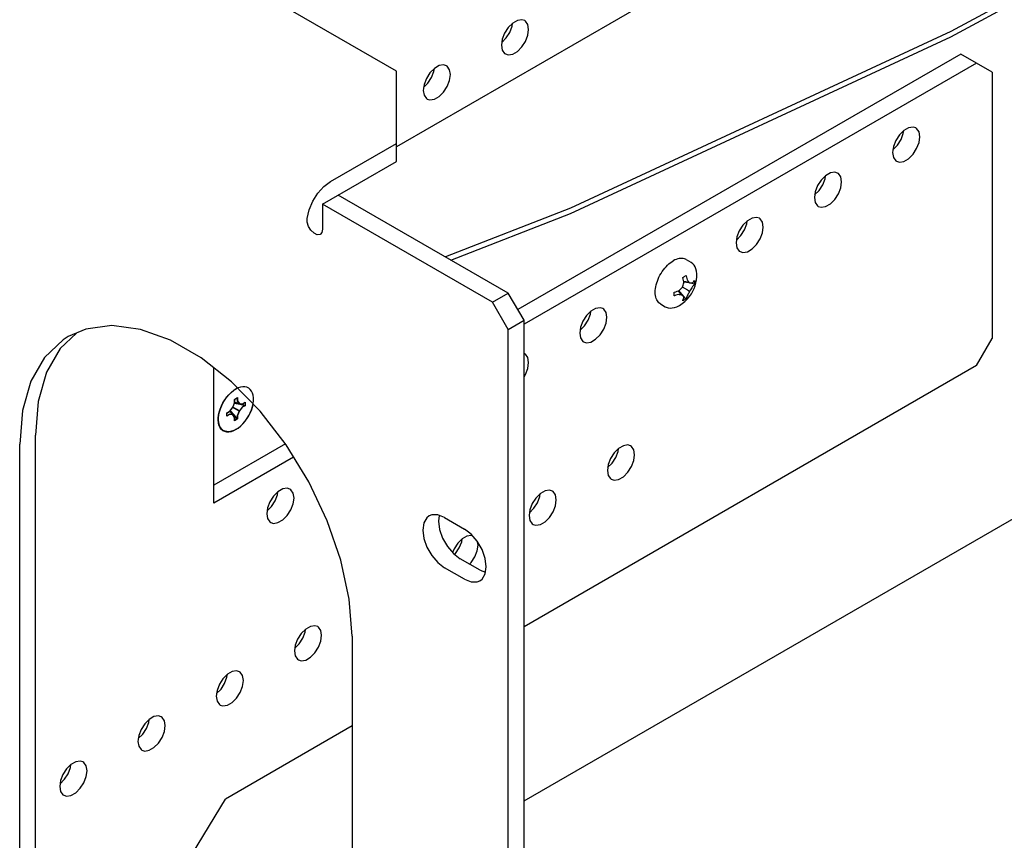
# Model space of a CAD drawing. Header units: inches. Extents: x 0 to 34, y 0 to 22.
# Tile 28 of 67: x 5 to 6.2, y 7.8 to 8.7. Entities that reach past the tile are written whole.
import ezdxf

# ---------------------------------------------------------------- set-up
doc = ezdxf.new("R2010")
doc.units = ezdxf.units.IN
doc.header["$LTSCALE"] = 1.87
doc.header["$MEASUREMENT"] = 0
doc.layers.get('0').update_dxf_attribs({"linetype": 'CONTINUOUS'})

msp = doc.modelspace()

# ---------------------------------------------------------------- linework, layer by layer
at = {"color": 2, "linetype": 'CONTINUOUS'}
for p, q in [((5.6329, 7.8132), (7.9127, 9.1296)), ((6.1636, 8.9735), (5.4833, 8.5807)), ((6.5815, 8.9577), (6.1335, 8.716)), ((6.1335, 8.7098), (6.5815, 8.9515)), ((5.4833, 8.6693), (5.0756, 8.9047)), ((5.6144, 8.7205), (5.6101, 8.7139)), ((5.6196, 8.7257), (5.6144, 8.7205)), ((5.6163, 8.7149), (5.619, 8.7221)), ((5.619, 8.7221), (5.6195, 8.7256)), ((5.6252, 8.7289), (5.6196, 8.7257)), ((5.6304, 8.7297), (5.6252, 8.7289)), ((5.6337, 8.7287), (5.6304, 8.7297)), ((5.6346, 8.728), (5.6337, 8.7287)), ((5.6374, 8.7241), (5.6346, 8.728)), ((5.6383, 8.7183), (5.6374, 8.7241)), ((5.6068, 8.7032), (5.612, 8.7084)), ((5.6101, 8.7139), (5.6074, 8.7068)), ((5.612, 8.7084), (5.6163, 8.7149)), ((5.6346, 8.7043), (5.6374, 8.7115)), ((5.6374, 8.7115), (5.6383, 8.7183)), ((6.1335, 8.716), (5.6874, 8.5086)), ((5.6874, 8.5025), (6.1335, 8.7098)), ((5.6074, 8.7068), (5.6064, 8.6999)), ((5.6064, 8.6999), (5.6074, 8.6942)), ((5.6252, 8.6926), (5.6304, 8.6978)), ((5.6304, 8.6978), (5.6346, 8.7043)), ((5.6074, 8.6942), (5.6101, 8.6902)), ((5.6101, 8.6902), (5.6111, 8.6896)), ((5.6111, 8.6896), (5.6144, 8.6885)), ((5.6144, 8.6885), (5.6196, 8.6894)), ((5.6196, 8.6894), (5.6252, 8.6926)), ((6.1452, 8.6895), (5.6257, 8.3896)), ((6.1636, 8.6789), (6.1452, 8.6895)), ((5.5334, 8.6759), (5.5278, 8.6727)), ((5.5386, 8.6767), (5.5334, 8.6759)), ((5.5419, 8.6757), (5.5386, 8.6767)), ((5.5428, 8.6751), (5.5419, 8.6757)), ((5.5456, 8.6711), (5.5428, 8.6751)), ((6.1636, 8.6789), (5.6329, 8.3725)), ((6.1819, 8.6684), (6.1636, 8.6789)), ((5.4833, 8.5634), (5.4833, 8.6693)), ((5.5226, 8.6675), (5.5184, 8.6609)), ((5.5202, 8.6554), (5.5245, 8.6619)), ((5.5278, 8.6727), (5.5226, 8.6675)), ((5.5245, 8.6619), (5.5273, 8.6691)), ((5.5273, 8.6691), (5.5278, 8.6726)), ((5.5466, 8.6654), (5.5456, 8.6711)), ((5.5456, 8.6585), (5.5466, 8.6654)), ((6.1819, 8.6684), (6.1819, 8.3558)), ((5.5156, 8.6538), (5.5147, 8.6469)), ((5.515, 8.6502), (5.5202, 8.6554)), ((5.5184, 8.6609), (5.5156, 8.6538)), ((5.5386, 8.6448), (5.5428, 8.6514)), ((5.5428, 8.6514), (5.5456, 8.6585)), ((5.5147, 8.6469), (5.5156, 8.6412)), ((5.5156, 8.6412), (5.5184, 8.6372)), ((5.5278, 8.6364), (5.5334, 8.6396)), ((5.5334, 8.6396), (5.5386, 8.6448)), ((5.5184, 8.6372), (5.5193, 8.6366)), ((5.5193, 8.6366), (5.5226, 8.6356)), ((5.5226, 8.6356), (5.5278, 8.6364)), ((6.0732, 8.5946), (6.069, 8.5881)), ((6.0784, 8.5998), (6.0732, 8.5946)), ((6.0751, 8.5891), (6.0778, 8.5962)), ((6.0778, 8.5962), (6.0783, 8.5997)), ((6.084, 8.603), (6.0784, 8.5998)), ((6.0892, 8.6038), (6.084, 8.603)), ((6.0925, 8.6028), (6.0892, 8.6038)), ((6.0934, 8.6022), (6.0925, 8.6028)), ((6.0962, 8.5982), (6.0934, 8.6022)), ((6.0971, 8.5925), (6.0962, 8.5982)), ((5.4059, 8.5399), (5.4833, 8.5846)), ((6.0656, 8.5773), (6.0708, 8.5825)), ((6.069, 8.5881), (6.0662, 8.5809)), ((6.0708, 8.5825), (6.0751, 8.5891)), ((6.0934, 8.5785), (6.0962, 8.5856)), ((6.0962, 8.5856), (6.0971, 8.5925)), ((6.0662, 8.5809), (6.0652, 8.5741)), ((6.0652, 8.5741), (6.0662, 8.5683)), ((6.084, 8.5667), (6.0892, 8.5719)), ((6.0892, 8.5719), (6.0934, 8.5785)), ((5.3967, 8.5134), (5.4833, 8.5634)), ((6.0662, 8.5683), (6.069, 8.5644)), ((6.069, 8.5644), (6.0699, 8.5637)), ((6.0699, 8.5637), (6.0732, 8.5627)), ((6.0732, 8.5627), (6.0784, 8.5635)), ((6.0784, 8.5635), (6.084, 8.5667)), ((5.9866, 8.5468), (5.9814, 8.5416)), ((5.9861, 8.5432), (5.9866, 8.5468)), ((5.9922, 8.55), (5.9866, 8.5468)), ((5.9974, 8.5509), (5.9922, 8.55)), ((6.0007, 8.5498), (5.9974, 8.5509)), ((6.0017, 8.5492), (6.0007, 8.5498)), ((6.0044, 8.5453), (6.0017, 8.5492)), ((5.3981, 8.5341), (5.4059, 8.5399)), ((5.9772, 8.5351), (5.9744, 8.5279)), ((5.9814, 8.5416), (5.9772, 8.5351)), ((5.9791, 8.5295), (5.9833, 8.5361)), ((5.9833, 8.5361), (5.9861, 8.5432)), ((6.0054, 8.5395), (6.0044, 8.5453)), ((6.0044, 8.5326), (6.0054, 8.5395)), ((5.385, 8.5167), (5.391, 8.5262)), ((5.391, 8.5262), (5.3981, 8.5341)), ((5.6145, 8.4089), (5.4151, 8.524)), ((5.9744, 8.5279), (5.9735, 8.5211)), ((5.9738, 8.5243), (5.9791, 8.5295)), ((5.9974, 8.5189), (6.0017, 8.5255)), ((6.0017, 8.5255), (6.0044, 8.5326)), ((5.3808, 8.5066), (5.385, 8.5167)), ((5.3967, 8.5134), (5.3967, 8.484)), ((5.5961, 8.3983), (5.3967, 8.5134)), ((5.9735, 8.5211), (5.9744, 8.5153)), ((5.9744, 8.5153), (5.9772, 8.5114)), ((5.9866, 8.5105), (5.9922, 8.5137)), ((5.9922, 8.5137), (5.9974, 8.5189)), ((5.3786, 8.4966), (5.3808, 8.5066)), ((5.6874, 8.5086), (5.5407, 8.4515)), ((5.5471, 8.4478), (5.6874, 8.5025)), ((5.9772, 8.5114), (5.9781, 8.5107)), ((5.9781, 8.5107), (5.9814, 8.5097)), ((5.9814, 8.5097), (5.9866, 8.5105)), ((5.3785, 8.4951), (5.3786, 8.4966)), ((5.3785, 8.4936), (5.3785, 8.4951)), ((5.3786, 8.4921), (5.3785, 8.4936)), ((5.3802, 8.4873), (5.3786, 8.4921)), ((5.8897, 8.4887), (5.8854, 8.4821)), ((5.8949, 8.4939), (5.8897, 8.4887)), ((5.8915, 8.4831), (5.8943, 8.4903)), ((5.8943, 8.4903), (5.8948, 8.4938)), ((5.9004, 8.4971), (5.8949, 8.4939)), ((5.9056, 8.4979), (5.9004, 8.4971)), ((5.909, 8.4969), (5.9056, 8.4979)), ((5.9099, 8.4962), (5.909, 8.4969)), ((5.9127, 8.4923), (5.9099, 8.4962)), ((5.9136, 8.4865), (5.9127, 8.4923)), ((5.383, 8.4827), (5.3802, 8.4873)), ((5.3866, 8.4793), (5.383, 8.4827)), ((5.3904, 8.4775), (5.3866, 8.4793)), ((5.3937, 8.4778), (5.3904, 8.4775)), ((5.394, 8.478), (5.3937, 8.4778)), ((5.3959, 8.4801), (5.394, 8.478)), ((5.3967, 8.484), (5.3959, 8.4801)), ((5.8854, 8.4821), (5.8827, 8.475)), ((5.8873, 8.4765), (5.8915, 8.4831)), ((5.9099, 8.4725), (5.9127, 8.4797)), ((5.9127, 8.4797), (5.9136, 8.4865)), ((5.8827, 8.475), (5.8817, 8.4681)), ((5.8817, 8.4681), (5.8827, 8.4623)), ((5.8821, 8.4713), (5.8873, 8.4765)), ((5.9004, 8.4608), (5.9056, 8.466)), ((5.9056, 8.466), (5.9099, 8.4725)), ((5.8827, 8.4623), (5.8854, 8.4584)), ((5.8854, 8.4584), (5.8864, 8.4578)), ((5.8864, 8.4578), (5.8897, 8.4567)), ((5.8897, 8.4567), (5.8949, 8.4576)), ((5.8949, 8.4576), (5.9004, 8.4608)), ((5.8011, 8.4416), (5.8028, 8.4432)), ((5.8028, 8.4432), (5.8045, 8.4446)), ((5.8045, 8.4446), (5.8063, 8.4458)), ((5.8063, 8.4458), (5.808, 8.4469)), ((5.8098, 8.4479), (5.808, 8.4469)), ((5.8115, 8.4486), (5.8098, 8.4479)), ((5.8132, 8.4492), (5.8115, 8.4486)), ((5.8149, 8.4496), (5.8132, 8.4492)), ((5.8166, 8.4498), (5.8149, 8.4496)), ((5.8181, 8.4498), (5.8166, 8.4498)), ((5.8197, 8.4496), (5.8181, 8.4498)), ((5.8211, 8.4493), (5.8197, 8.4496)), ((5.8224, 8.4488), (5.8211, 8.4493)), ((5.8231, 8.4484), (5.8224, 8.4488)), ((5.8231, 8.4484), (5.8285, 8.4453)), ((5.8291, 8.4449), (5.8285, 8.4453)), ((5.8308, 8.4435), (5.8291, 8.4449)), ((5.8323, 8.4418), (5.8308, 8.4435)), ((5.7923, 8.43), (5.7936, 8.4321)), ((5.7936, 8.4321), (5.7949, 8.4342)), ((5.7949, 8.4342), (5.7964, 8.4362)), ((5.7964, 8.4362), (5.7979, 8.4381)), ((5.7979, 8.4381), (5.7995, 8.4399)), ((5.7995, 8.4399), (5.8011, 8.4416)), ((5.8336, 8.4397), (5.8323, 8.4418)), ((5.8345, 8.4374), (5.8336, 8.4397)), ((5.8352, 8.4347), (5.8345, 8.4374)), ((5.8355, 8.4318), (5.8352, 8.4347)), ((5.8355, 8.431), (5.8355, 8.4318)), ((5.8355, 8.4281), (5.8355, 8.431)), ((5.7879, 8.4187), (5.7885, 8.421)), ((5.7885, 8.421), (5.7893, 8.4232)), ((5.7893, 8.4232), (5.7902, 8.4255)), ((5.7902, 8.4255), (5.7912, 8.4277)), ((5.7912, 8.4277), (5.7923, 8.43)), ((5.8191, 8.4275), (5.8198, 8.4278)), ((5.8192, 8.4273), (5.8191, 8.4275)), ((5.8197, 8.4255), (5.8192, 8.4273)), ((5.8195, 8.4185), (5.8199, 8.4198)), ((5.8201, 8.4239), (5.8197, 8.4255)), ((5.8198, 8.4278), (5.8204, 8.4282)), ((5.8199, 8.4198), (5.8202, 8.4211)), ((5.8205, 8.4224), (5.8201, 8.4239)), ((5.8202, 8.4211), (5.8205, 8.4224)), ((5.8204, 8.4282), (5.821, 8.4285)), ((5.8252, 8.422), (5.8204, 8.4228)), ((5.8263, 8.4209), (5.8204, 8.4219)), ((5.821, 8.4285), (5.8216, 8.4289)), ((5.8216, 8.4289), (5.8222, 8.4292)), ((5.8222, 8.4292), (5.8228, 8.4296)), ((5.8228, 8.4296), (5.8229, 8.4294)), ((5.8229, 8.4294), (5.8234, 8.4276)), ((5.8234, 8.4276), (5.8238, 8.426)), ((5.8238, 8.426), (5.8242, 8.4246)), ((5.8242, 8.4246), (5.8249, 8.4238)), ((5.8249, 8.4238), (5.8255, 8.423)), ((5.8252, 8.422), (5.8271, 8.4209)), ((5.8255, 8.423), (5.8261, 8.4223)), ((5.8261, 8.4223), (5.8266, 8.4216)), ((5.8328, 8.4196), (5.8263, 8.4209)), ((5.8266, 8.4216), (5.8271, 8.4209)), ((5.8271, 8.4209), (5.8281, 8.4209)), ((5.8281, 8.4209), (5.8289, 8.4209)), ((5.8289, 8.4209), (5.8297, 8.4209)), ((5.8297, 8.4209), (5.8305, 8.4209)), ((5.8305, 8.4209), (5.8312, 8.4218)), ((5.8312, 8.4218), (5.832, 8.4227)), ((5.832, 8.4227), (5.8327, 8.4237)), ((5.8327, 8.4195), (5.832, 8.4184)), ((5.8327, 8.4237), (5.8328, 8.4238)), ((5.8328, 8.4196), (5.8327, 8.4195)), ((5.8328, 8.4238), (5.8329, 8.4224)), ((5.8329, 8.421), (5.8328, 8.4196)), ((5.8329, 8.4224), (5.8329, 8.421)), ((5.8336, 8.4177), (5.8346, 8.4212)), ((5.8346, 8.4212), (5.8352, 8.4244)), ((5.8352, 8.4244), (5.8355, 8.4281)), ((5.5961, 8.3983), (5.6145, 8.4089)), ((5.6329, 8.3771), (5.6145, 8.4089)), ((5.7867, 8.4101), (5.7868, 8.4121)), ((5.7868, 8.4081), (5.7867, 8.4101)), ((5.7868, 8.4121), (5.787, 8.4143)), ((5.787, 8.4062), (5.7868, 8.4081)), ((5.787, 8.4143), (5.7874, 8.4165)), ((5.7874, 8.4165), (5.7879, 8.4187)), ((5.8092, 8.4087), (5.8091, 8.4102)), ((5.8091, 8.4102), (5.8093, 8.4102)), ((5.8092, 8.4073), (5.8092, 8.4087)), ((5.8093, 8.4102), (5.8111, 8.4106)), ((5.8111, 8.4106), (5.8127, 8.4111)), ((5.8127, 8.4111), (5.8142, 8.4115)), ((5.8169, 8.4076), (5.8138, 8.4114)), ((5.8142, 8.4115), (5.8154, 8.4126)), ((5.8184, 8.4072), (5.8146, 8.4119)), ((5.8154, 8.4126), (5.8165, 8.4137)), ((5.8165, 8.4137), (5.8177, 8.4149)), ((5.8177, 8.4149), (5.8188, 8.4161)), ((5.8188, 8.4161), (5.8192, 8.4173)), ((5.8252, 8.4124), (5.8188, 8.4161)), ((5.8192, 8.4173), (5.8195, 8.4185)), ((5.8255, 8.408), (5.8249, 8.4069)), ((5.8252, 8.4124), (5.8271, 8.4113)), ((5.8261, 8.4091), (5.8255, 8.408)), ((5.8266, 8.4102), (5.8261, 8.4091)), ((5.8271, 8.4113), (5.8266, 8.4102)), ((5.827, 8.4051), (5.8292, 8.4081)), ((5.8281, 8.4127), (5.8271, 8.4113)), ((5.8289, 8.414), (5.8281, 8.4127)), ((5.8297, 8.4153), (5.8289, 8.414)), ((5.8292, 8.4081), (5.831, 8.4113)), ((5.8305, 8.4167), (5.8297, 8.4153)), ((5.8312, 8.4175), (5.8305, 8.4167)), ((5.831, 8.4113), (5.8325, 8.4145)), ((5.832, 8.4184), (5.8312, 8.4175)), ((5.8325, 8.4145), (5.8336, 8.4177)), ((5.6145, 8.3665), (5.5961, 8.3983)), ((5.7874, 8.4044), (5.787, 8.4062)), ((5.7879, 8.4027), (5.7874, 8.4044)), ((5.7885, 8.4012), (5.7879, 8.4027)), ((5.7893, 8.3998), (5.7885, 8.4012)), ((5.7902, 8.3986), (5.7893, 8.3998)), ((5.7912, 8.3976), (5.7902, 8.3986)), ((5.7923, 8.3967), (5.7912, 8.3976)), ((5.793, 8.3963), (5.7923, 8.3967)), ((5.793, 8.3963), (5.7984, 8.3931)), ((5.8091, 8.4059), (5.8092, 8.4073)), ((5.8093, 8.4059), (5.8091, 8.4059)), ((5.8111, 8.4064), (5.8093, 8.4059)), ((5.8127, 8.4068), (5.8111, 8.4064)), ((5.8142, 8.4072), (5.8127, 8.4068)), ((5.8154, 8.407), (5.8142, 8.4072)), ((5.8151, 8.3946), (5.8185, 8.3968)), ((5.8165, 8.4068), (5.8154, 8.407)), ((5.8177, 8.4067), (5.8165, 8.4068)), ((5.8169, 8.4076), (5.8188, 8.4065)), ((5.8188, 8.4065), (5.8177, 8.4067)), ((5.8228, 8.4023), (5.8184, 8.4072)), ((5.8185, 8.3968), (5.8215, 8.3992)), ((5.8192, 8.4059), (5.8188, 8.4065)), ((5.8198, 8.4005), (5.8191, 8.4001)), ((5.8191, 8.4001), (5.8192, 8.4002)), ((5.8195, 8.4053), (5.8192, 8.4059)), ((5.8192, 8.4002), (5.8197, 8.4014)), ((5.8199, 8.4047), (5.8195, 8.4053)), ((5.8197, 8.4014), (5.8201, 8.4025)), ((5.8204, 8.4008), (5.8198, 8.4005)), ((5.8202, 8.4042), (5.8199, 8.4047)), ((5.8201, 8.4025), (5.8205, 8.4036)), ((5.8205, 8.4036), (5.8202, 8.4042)), ((5.821, 8.4011), (5.8204, 8.4008)), ((5.8216, 8.4015), (5.821, 8.4011)), ((5.8215, 8.3992), (5.8244, 8.402)), ((5.8222, 8.4019), (5.8216, 8.4015)), ((5.8228, 8.4023), (5.8222, 8.4019)), ((5.8229, 8.4024), (5.8228, 8.4023)), ((5.8234, 8.4035), (5.8229, 8.4024)), ((5.8238, 8.4047), (5.8234, 8.4035)), ((5.8242, 8.4057), (5.8238, 8.4047)), ((5.8249, 8.4069), (5.8242, 8.4057)), ((5.8244, 8.402), (5.827, 8.4051)), ((5.7114, 8.3879), (5.7062, 8.3827)), ((5.7108, 8.3843), (5.7113, 8.3878)), ((5.7169, 8.3911), (5.7114, 8.3879)), ((5.7221, 8.3919), (5.7169, 8.3911)), ((5.7254, 8.3909), (5.7221, 8.3919)), ((5.7264, 8.3903), (5.7254, 8.3909)), ((5.7291, 8.3863), (5.7264, 8.3903)), ((5.7301, 8.3806), (5.7291, 8.3863)), ((5.7984, 8.3931), (5.7998, 8.3924)), ((5.7998, 8.3924), (5.802, 8.3918)), ((5.802, 8.3918), (5.8043, 8.3915)), ((5.8043, 8.3915), (5.8068, 8.3916)), ((5.8068, 8.3916), (5.8094, 8.3922)), ((5.8094, 8.3922), (5.8121, 8.3931)), ((5.8121, 8.3931), (5.8143, 8.3942)), ((5.8143, 8.3942), (5.8151, 8.3946)), ((5.6145, 8.3665), (5.6329, 8.3771)), ((5.6329, 6.9425), (5.6329, 8.3771)), ((5.7019, 8.3761), (5.6991, 8.369)), ((5.7062, 8.3827), (5.7019, 8.3761)), ((5.7038, 8.3706), (5.708, 8.3772)), ((5.708, 8.3772), (5.7108, 8.3843)), ((5.7264, 8.3666), (5.7291, 8.3737)), ((5.7291, 8.3737), (5.7301, 8.3806)), ((5.1078, 8.362), (5.0889, 8.344)), ((5.1188, 8.3667), (5.0984, 8.358)), ((5.1494, 8.3709), (5.1188, 8.3667)), ((5.183, 8.3665), (5.1494, 8.3709)), ((5.2184, 8.3537), (5.183, 8.3665)), ((5.6145, 6.9319), (5.6145, 8.3665)), ((5.6991, 8.369), (5.6982, 8.3621)), ((5.6982, 8.3621), (5.6991, 8.3564)), ((5.6986, 8.3654), (5.7038, 8.3706)), ((5.7221, 8.36), (5.7264, 8.3666)), ((5.0922, 8.3541), (5.0706, 8.3334)), ((5.0984, 8.358), (5.0922, 8.3541)), ((5.2543, 8.333), (5.2184, 8.3537)), ((5.6991, 8.3564), (5.7019, 8.3524)), ((5.7019, 8.3524), (5.7028, 8.3518)), ((5.7028, 8.3518), (5.7062, 8.3508)), ((5.7062, 8.3508), (5.7114, 8.3516)), ((5.7114, 8.3516), (5.7169, 8.3548)), ((5.7169, 8.3548), (5.7221, 8.36)), ((6.1636, 8.324), (6.1819, 8.3558)), ((5.0889, 8.344), (5.0729, 8.3161)), ((5.0706, 8.3334), (5.0545, 8.3055)), ((5.2897, 8.3049), (5.2543, 8.333)), ((5.6337, 8.3379), (5.6329, 8.3382)), ((5.6346, 8.3373), (5.6337, 8.3379)), ((5.6374, 8.3333), (5.6346, 8.3373)), ((5.6383, 8.3276), (5.6374, 8.3333)), ((5.6374, 8.3207), (5.6383, 8.3276)), ((5.0729, 8.3161), (5.063, 8.2818)), ((5.2689, 8.1624), (5.2689, 8.3214)), ((6.1636, 8.324), (5.6329, 8.0176)), ((5.6346, 8.3136), (5.6374, 8.3207)), ((5.0545, 8.3055), (5.0447, 8.2712)), ((5.3233, 8.2705), (5.2897, 8.3049)), ((5.6329, 8.3109), (5.6346, 8.3136)), ((5.2867, 8.2897), (5.2894, 8.2923)), ((5.287, 8.2901), (5.2897, 8.2928)), ((5.2894, 8.2923), (5.2921, 8.2946)), ((5.2897, 8.2928), (5.2924, 8.295)), ((5.2921, 8.2946), (5.2949, 8.2964)), ((5.2924, 8.295), (5.2952, 8.2969)), ((5.2977, 8.2978), (5.2949, 8.2964)), ((5.2968, 8.2976), (5.2952, 8.2969)), ((5.3005, 8.2988), (5.2977, 8.2978)), ((5.3031, 8.2992), (5.3005, 8.2988)), ((5.3056, 8.2991), (5.3031, 8.2992)), ((5.3079, 8.2986), (5.3056, 8.2991)), ((5.31, 8.2976), (5.3079, 8.2986)), ((5.3118, 8.2961), (5.31, 8.2976)), ((5.3132, 8.2941), (5.3118, 8.2961)), ((5.3144, 8.2918), (5.3132, 8.2941)), ((5.063, 8.2818), (5.0597, 8.2424)), ((5.2798, 8.2801), (5.2819, 8.2836)), ((5.2802, 8.2806), (5.2822, 8.284)), ((5.2819, 8.2836), (5.2842, 8.2868)), ((5.2822, 8.284), (5.2845, 8.2872)), ((5.2842, 8.2868), (5.2867, 8.2897)), ((5.2845, 8.2872), (5.287, 8.2901)), ((5.2933, 8.284), (5.2966, 8.2859)), ((5.2933, 8.2802), (5.2933, 8.284)), ((5.2936, 8.2845), (5.2969, 8.2864)), ((5.2936, 8.2807), (5.2936, 8.2845)), ((5.2966, 8.2859), (5.2966, 8.2821)), ((5.2966, 8.2821), (5.2987, 8.2791)), ((5.2969, 8.2864), (5.2969, 8.2826)), ((5.2969, 8.2826), (5.299, 8.2796)), ((5.3024, 8.2788), (5.3057, 8.2807)), ((5.3027, 8.2792), (5.306, 8.2811)), ((5.3057, 8.2807), (5.3057, 8.2769)), ((5.306, 8.2811), (5.306, 8.2773)), ((5.3151, 8.2891), (5.3144, 8.2918)), ((5.3155, 8.2861), (5.3151, 8.2891)), ((5.3151, 8.2794), (5.3155, 8.2828)), ((5.3155, 8.2828), (5.3155, 8.2861)), ((5.0447, 8.2712), (5.0414, 8.2318)), ((5.2747, 8.2658), (5.2755, 8.2693)), ((5.275, 8.2662), (5.2758, 8.2698)), ((5.2755, 8.2693), (5.2766, 8.273)), ((5.2758, 8.2698), (5.2769, 8.2734)), ((5.2766, 8.273), (5.2781, 8.2766)), ((5.2769, 8.2734), (5.2784, 8.277)), ((5.2781, 8.2766), (5.2798, 8.2801)), ((5.2784, 8.277), (5.2802, 8.2806)), ((5.2842, 8.2683), (5.2875, 8.2702)), ((5.2845, 8.2687), (5.2878, 8.2706)), ((5.2875, 8.2702), (5.2912, 8.2748)), ((5.2912, 8.2661), (5.2876, 8.2703)), ((5.2878, 8.2706), (5.2915, 8.2752)), ((5.2915, 8.2665), (5.2879, 8.2707)), ((5.2884, 8.2705), (5.2881, 8.2709)), ((5.2887, 8.271), (5.2884, 8.2714)), ((5.2924, 8.2657), (5.2884, 8.2705)), ((5.2928, 8.2662), (5.2887, 8.271)), ((5.2912, 8.2748), (5.2933, 8.2802)), ((5.2987, 8.2704), (5.2912, 8.2748)), ((5.2915, 8.2752), (5.2936, 8.2807)), ((5.299, 8.2709), (5.2915, 8.2752)), ((5.2934, 8.2793), (5.2929, 8.2794)), ((5.2987, 8.2791), (5.2932, 8.2801)), ((5.2938, 8.2797), (5.2933, 8.2798)), ((5.2996, 8.2782), (5.2934, 8.2793)), ((5.299, 8.2796), (5.2936, 8.2805)), ((5.3, 8.2786), (5.2938, 8.2797)), ((5.2987, 8.2704), (5.2966, 8.265)), ((5.299, 8.2709), (5.2969, 8.2654)), ((5.2987, 8.2791), (5.3024, 8.2788)), ((5.3024, 8.275), (5.2987, 8.2704)), ((5.299, 8.2796), (5.3027, 8.2792)), ((5.3027, 8.2754), (5.299, 8.2709)), ((5.3057, 8.2769), (5.2996, 8.2782)), ((5.306, 8.2773), (5.3, 8.2786)), ((5.3057, 8.2769), (5.3024, 8.275)), ((5.306, 8.2773), (5.3027, 8.2754)), ((5.3118, 8.2686), (5.3132, 8.2722)), ((5.3121, 8.269), (5.3136, 8.2726)), ((5.3132, 8.2722), (5.3144, 8.2758)), ((5.3136, 8.2726), (5.3147, 8.2763)), ((5.3144, 8.2758), (5.3151, 8.2794)), ((5.3147, 8.2763), (5.3152, 8.2788)), ((5.3539, 8.231), (5.3233, 8.2705)), ((5.2743, 8.2623), (5.2747, 8.2658)), ((5.2743, 8.2591), (5.2743, 8.2623)), ((5.2745, 8.2575), (5.2743, 8.2591)), ((5.2747, 8.2628), (5.275, 8.2662)), ((5.2747, 8.2595), (5.2747, 8.2628)), ((5.2748, 8.258), (5.2747, 8.2595)), ((5.275, 8.2565), (5.2748, 8.258)), ((5.2748, 8.258), (5.2748, 8.258)), ((5.2842, 8.2645), (5.2842, 8.2683)), ((5.2875, 8.2664), (5.2842, 8.2645)), ((5.2845, 8.2649), (5.2845, 8.2687)), ((5.2878, 8.2668), (5.2845, 8.2649)), ((5.2912, 8.2661), (5.2875, 8.2664)), ((5.2915, 8.2665), (5.2878, 8.2668)), ((5.2933, 8.2631), (5.2912, 8.2661)), ((5.2936, 8.2635), (5.2915, 8.2665)), ((5.2966, 8.2611), (5.2924, 8.2657)), ((5.2969, 8.2616), (5.2928, 8.2662)), ((5.2933, 8.2592), (5.2933, 8.2631)), ((5.2966, 8.2611), (5.2933, 8.2592)), ((5.2936, 8.2597), (5.2936, 8.2635)), ((5.2969, 8.2616), (5.2936, 8.2597)), ((5.2966, 8.265), (5.2966, 8.2611)), ((5.2969, 8.2654), (5.2969, 8.2616)), ((5.3031, 8.2555), (5.3056, 8.2584)), ((5.3035, 8.2559), (5.306, 8.2589)), ((5.3056, 8.2584), (5.3079, 8.2616)), ((5.306, 8.2589), (5.3083, 8.2621)), ((5.3079, 8.2616), (5.31, 8.265)), ((5.3083, 8.2621), (5.3103, 8.2655)), ((5.31, 8.265), (5.3118, 8.2686)), ((5.3103, 8.2655), (5.3121, 8.269)), ((5.2747, 8.2561), (5.2745, 8.2575)), ((5.2745, 8.2575), (5.2745, 8.2575)), ((5.2755, 8.2534), (5.2747, 8.2561)), ((5.2758, 8.2538), (5.275, 8.2565)), ((5.2766, 8.251), (5.2755, 8.2534)), ((5.2769, 8.2515), (5.2758, 8.2538)), ((5.2781, 8.2491), (5.2766, 8.251)), ((5.2784, 8.2495), (5.2769, 8.2515)), ((5.2798, 8.2476), (5.2781, 8.2491)), ((5.2802, 8.248), (5.2784, 8.2495)), ((5.2819, 8.2466), (5.2798, 8.2476)), ((5.2822, 8.247), (5.2802, 8.248)), ((5.2842, 8.246), (5.2819, 8.2466)), ((5.2845, 8.2465), (5.2822, 8.247)), ((5.2867, 8.246), (5.2842, 8.246)), ((5.287, 8.2464), (5.2845, 8.2465)), ((5.2894, 8.2464), (5.2867, 8.246)), ((5.2897, 8.2469), (5.287, 8.2464)), ((5.2921, 8.2474), (5.2894, 8.2464)), ((5.2924, 8.2478), (5.2897, 8.2469)), ((5.2949, 8.2488), (5.2921, 8.2474)), ((5.2952, 8.2492), (5.2924, 8.2478)), ((5.2949, 8.2488), (5.2977, 8.2506)), ((5.2952, 8.2492), (5.2981, 8.251)), ((5.2977, 8.2506), (5.3005, 8.2529)), ((5.2981, 8.251), (5.3008, 8.2533)), ((5.3005, 8.2529), (5.3031, 8.2555)), ((5.3008, 8.2533), (5.3035, 8.2559)), ((5.0597, 7.7391), (5.0597, 8.2424)), ((5.0414, 7.7285), (5.0414, 8.2318)), ((5.353, 8.2321), (5.2689, 8.1836)), ((5.3804, 8.1877), (5.3539, 8.231)), ((5.7438, 8.2267), (5.7386, 8.2215)), ((5.7405, 8.216), (5.7433, 8.2231)), ((5.7433, 8.2231), (5.7438, 8.2267)), ((5.7494, 8.2299), (5.7438, 8.2267)), ((5.7546, 8.2308), (5.7494, 8.2299)), ((5.7579, 8.2297), (5.7546, 8.2308)), ((5.7589, 8.2291), (5.7579, 8.2297)), ((5.7616, 8.2252), (5.7589, 8.2291)), ((5.7626, 8.2194), (5.7616, 8.2252)), ((5.3627, 8.2165), (5.2689, 8.1624)), ((5.7344, 8.215), (5.7316, 8.2078)), ((5.7386, 8.2215), (5.7344, 8.215)), ((5.7363, 8.2094), (5.7405, 8.216)), ((5.7589, 8.2054), (5.7616, 8.2126)), ((5.7616, 8.2126), (5.7626, 8.2194)), ((5.7316, 8.2078), (5.7307, 8.201)), ((5.7307, 8.201), (5.7316, 8.1952)), ((5.731, 8.2042), (5.7363, 8.2094)), ((5.7546, 8.1988), (5.7589, 8.2054)), ((5.7316, 8.1952), (5.7344, 8.1913)), ((5.7344, 8.1913), (5.7353, 8.1906)), ((5.7353, 8.1906), (5.7386, 8.1896)), ((5.7386, 8.1896), (5.7438, 8.1904)), ((5.7438, 8.1904), (5.7494, 8.1936)), ((5.7494, 8.1936), (5.7546, 8.1988)), ((5.3499, 8.1792), (5.3443, 8.176)), ((5.3551, 8.18), (5.3499, 8.1792)), ((5.3584, 8.179), (5.3551, 8.18)), ((5.3593, 8.1783), (5.3584, 8.179)), ((5.3621, 8.1744), (5.3593, 8.1783)), ((5.4021, 8.142), (5.3804, 8.1877)), ((5.6576, 8.177), (5.6521, 8.1738)), ((5.6628, 8.1778), (5.6576, 8.177)), ((5.6662, 8.1768), (5.6628, 8.1778)), ((5.6671, 8.1761), (5.6662, 8.1768)), ((5.3391, 8.1708), (5.3349, 8.1642)), ((5.3367, 8.1587), (5.341, 8.1652)), ((5.3443, 8.176), (5.3391, 8.1708)), ((5.341, 8.1652), (5.3437, 8.1724)), ((5.3437, 8.1724), (5.3442, 8.1759)), ((5.3631, 8.1686), (5.3621, 8.1744)), ((5.3621, 8.1618), (5.3631, 8.1686)), ((5.6469, 8.1686), (5.6426, 8.162)), ((5.6521, 8.1738), (5.6469, 8.1686)), ((5.6487, 8.163), (5.6515, 8.1702)), ((5.6515, 8.1702), (5.652, 8.1737)), ((5.6699, 8.1722), (5.6671, 8.1761)), ((5.6708, 8.1664), (5.6699, 8.1722)), ((5.6699, 8.1596), (5.6708, 8.1664)), ((5.3321, 8.1571), (5.3311, 8.1502)), ((5.3315, 8.1535), (5.3367, 8.1587)), ((5.3349, 8.1642), (5.3321, 8.1571)), ((5.3551, 8.1481), (5.3593, 8.1546)), ((5.3593, 8.1546), (5.3621, 8.1618)), ((5.6399, 8.1549), (5.6389, 8.148)), ((5.6393, 8.1513), (5.6445, 8.1565)), ((5.6426, 8.162), (5.6399, 8.1549)), ((5.6445, 8.1565), (5.6487, 8.163)), ((5.6671, 8.1524), (5.6699, 8.1596)), ((5.3311, 8.1502), (5.3321, 8.1445)), ((5.3321, 8.1445), (5.3349, 8.1405)), ((5.3443, 8.1397), (5.3499, 8.1429)), ((5.3499, 8.1429), (5.3551, 8.1481)), ((5.519, 8.1455), (5.5153, 8.1394)), ((5.5216, 8.1475), (5.519, 8.1455)), ((5.5246, 8.1487), (5.5216, 8.1475)), ((5.5317, 8.1488), (5.5246, 8.1487)), ((5.5396, 8.1457), (5.5317, 8.1488)), ((5.5334, 8.1481), (5.5325, 8.1416)), ((5.5396, 8.1457), (5.5631, 8.1321)), ((5.6389, 8.148), (5.6399, 8.1422)), ((5.6399, 8.1422), (5.6426, 8.1383)), ((5.6576, 8.1407), (5.6628, 8.1459)), ((5.6628, 8.1459), (5.6671, 8.1524)), ((5.3349, 8.1405), (5.3358, 8.1399)), ((5.3358, 8.1399), (5.3391, 8.1388)), ((5.3391, 8.1388), (5.3443, 8.1397)), ((5.4182, 8.0955), (5.4021, 8.142)), ((5.5153, 8.1394), (5.5141, 8.131)), ((5.5141, 8.131), (5.5153, 8.1211)), ((5.5325, 8.1416), (5.5337, 8.1317)), ((5.5337, 8.1317), (5.5373, 8.1214)), ((5.571, 8.1261), (5.5631, 8.1321)), ((5.6426, 8.1383), (5.6436, 8.1377)), ((5.6436, 8.1377), (5.6469, 8.1366)), ((5.6469, 8.1366), (5.6521, 8.1375)), ((5.6521, 8.1375), (5.6576, 8.1407)), ((5.5153, 8.1211), (5.519, 8.1108)), ((5.5373, 8.1214), (5.543, 8.1117)), ((5.5603, 8.1208), (5.5551, 8.1156)), ((5.5598, 8.1172), (5.5602, 8.1207)), ((5.5659, 8.124), (5.5603, 8.1208)), ((5.5711, 8.1248), (5.5659, 8.124)), ((5.5781, 8.1179), (5.571, 8.1261)), ((5.5725, 8.1244), (5.5711, 8.1248)), ((5.519, 8.1108), (5.5246, 8.1011)), ((5.543, 8.1117), (5.5501, 8.1034)), ((5.5509, 8.109), (5.5491, 8.1045)), ((5.5551, 8.1156), (5.5509, 8.109)), ((5.5527, 8.1035), (5.557, 8.11)), ((5.557, 8.11), (5.5598, 8.1172)), ((5.5837, 8.1081), (5.5781, 8.1179)), ((5.5781, 8.1066), (5.5791, 8.1134)), ((5.5791, 8.1134), (5.5784, 8.1173)), ((5.5874, 8.0978), (5.5837, 8.1081)), ((5.5246, 8.1011), (5.5317, 8.0928)), ((5.5501, 8.1034), (5.558, 8.0974)), ((5.5515, 8.1023), (5.5527, 8.1035)), ((5.5815, 8.0838), (5.558, 8.0974)), ((5.5711, 8.0929), (5.5753, 8.0994)), ((5.5753, 8.0994), (5.5781, 8.1066)), ((5.5886, 8.088), (5.5874, 8.0978)), ((5.428, 8.0499), (5.4182, 8.0955)), ((5.5317, 8.0928), (5.5396, 8.0868)), ((5.5631, 8.0732), (5.5396, 8.0868)), ((5.5691, 8.0909), (5.5711, 8.0929)), ((5.5874, 8.0796), (5.5886, 8.088)), ((5.5631, 8.0732), (5.571, 8.0701)), ((5.5811, 8.0714), (5.5837, 8.0735)), ((5.5815, 8.0838), (5.5876, 8.0814)), ((5.5837, 8.0735), (5.5874, 8.0796)), ((5.571, 8.0701), (5.5781, 8.0702)), ((5.5781, 8.0702), (5.5811, 8.0714)), ((5.4313, 8.0066), (5.428, 8.0499)), ((5.3824, 8.018), (5.3768, 8.0148)), ((5.3876, 8.0188), (5.3824, 8.018)), ((5.3909, 8.0178), (5.3876, 8.0188)), ((5.3918, 8.0172), (5.3909, 8.0178)), ((5.3946, 8.0132), (5.3918, 8.0172)), ((5.3716, 8.0096), (5.3673, 8.0031)), ((5.3692, 7.9975), (5.3735, 8.0041)), ((5.3768, 8.0148), (5.3716, 8.0096)), ((5.3735, 8.0041), (5.3762, 8.0112)), ((5.3762, 8.0112), (5.3767, 8.0147)), ((5.3955, 8.0075), (5.3946, 8.0132)), ((5.3946, 8.0006), (5.3955, 8.0075)), ((5.4313, 8.0066), (5.4313, 7.5033)), ((5.3646, 7.9959), (5.3636, 7.9891)), ((5.364, 7.9923), (5.3692, 7.9975)), ((5.3673, 8.0031), (5.3646, 7.9959)), ((5.3876, 7.9869), (5.3918, 7.9935)), ((5.3918, 7.9935), (5.3946, 8.0006)), ((5.3636, 7.9891), (5.3646, 7.9833)), ((5.3646, 7.9833), (5.3673, 7.9794)), ((5.3768, 7.9785), (5.3824, 7.9817)), ((5.3824, 7.9817), (5.3876, 7.9869)), ((5.3673, 7.9794), (5.3683, 7.9787)), ((5.3683, 7.9787), (5.3716, 7.9777)), ((5.3716, 7.9777), (5.3768, 7.9785)), ((5.285, 7.9618), (5.2798, 7.9566)), ((5.2817, 7.9511), (5.2845, 7.9582)), ((5.2845, 7.9582), (5.285, 7.9618)), ((5.2906, 7.965), (5.285, 7.9618)), ((5.2958, 7.9659), (5.2906, 7.965)), ((5.2991, 7.9648), (5.2958, 7.9659)), ((5.3001, 7.9642), (5.2991, 7.9648)), ((5.3028, 7.9603), (5.3001, 7.9642)), ((5.3038, 7.9545), (5.3028, 7.9603)), ((5.2756, 7.9501), (5.2728, 7.9429)), ((5.2798, 7.9566), (5.2756, 7.9501)), ((5.2775, 7.9445), (5.2817, 7.9511)), ((5.3001, 7.9405), (5.3028, 7.9476)), ((5.3028, 7.9476), (5.3038, 7.9545)), ((5.2728, 7.9429), (5.2719, 7.9361)), ((5.2719, 7.9361), (5.2728, 7.9303)), ((5.2722, 7.9393), (5.2775, 7.9445)), ((5.2958, 7.9339), (5.3001, 7.9405)), ((5.2728, 7.9303), (5.2756, 7.9264)), ((5.2756, 7.9264), (5.2765, 7.9257)), ((5.2765, 7.9257), (5.2798, 7.9247)), ((5.2798, 7.9247), (5.285, 7.9255)), ((5.285, 7.9255), (5.2906, 7.9287)), ((5.2906, 7.9287), (5.2958, 7.9339)), ((5.1988, 7.9121), (5.1933, 7.9089)), ((5.204, 7.9129), (5.1988, 7.9121)), ((5.2074, 7.9119), (5.204, 7.9129)), ((5.2083, 7.9112), (5.2074, 7.9119)), ((5.2111, 7.9073), (5.2083, 7.9112)), ((5.1881, 7.9037), (5.1838, 7.8971)), ((5.1933, 7.9089), (5.1881, 7.9037)), ((5.1899, 7.8981), (5.1927, 7.9053)), ((5.1927, 7.9053), (5.1932, 7.9088)), ((5.212, 7.9015), (5.2111, 7.9073)), ((5.2111, 7.8947), (5.212, 7.9015)), ((5.4313, 7.9012), (5.2827, 7.8154)), ((5.1811, 7.8899), (5.1801, 7.8831)), ((5.1805, 7.8863), (5.1857, 7.8915)), ((5.1838, 7.8971), (5.1811, 7.8899)), ((5.1857, 7.8915), (5.1899, 7.8981)), ((5.2083, 7.8875), (5.2111, 7.8947)), ((5.1801, 7.8831), (5.1811, 7.8773)), ((5.1811, 7.8773), (5.1838, 7.8734)), ((5.1988, 7.8758), (5.204, 7.881)), ((5.204, 7.881), (5.2083, 7.8875)), ((5.1838, 7.8734), (5.1848, 7.8728)), ((5.1848, 7.8728), (5.1881, 7.8717)), ((5.1881, 7.8717), (5.1933, 7.8726)), ((5.1933, 7.8726), (5.1988, 7.8758)), ((5.1015, 7.8559), (5.0963, 7.8507)), ((5.1009, 7.8523), (5.1014, 7.8558)), ((5.1071, 7.8591), (5.1015, 7.8559)), ((5.1123, 7.8599), (5.1071, 7.8591)), ((5.1156, 7.8589), (5.1123, 7.8599)), ((5.1165, 7.8582), (5.1156, 7.8589)), ((5.1193, 7.8543), (5.1165, 7.8582)), ((5.1203, 7.8485), (5.1193, 7.8543)), ((5.0921, 7.8441), (5.0893, 7.837)), ((5.0963, 7.8507), (5.0921, 7.8441)), ((5.0939, 7.8386), (5.0982, 7.8451)), ((5.0982, 7.8451), (5.1009, 7.8523)), ((5.1193, 7.8417), (5.1203, 7.8485)), ((5.0893, 7.837), (5.0883, 7.8301)), ((5.0887, 7.8334), (5.0939, 7.8386)), ((5.1123, 7.828), (5.1165, 7.8345)), ((5.1165, 7.8345), (5.1193, 7.8417)), ((5.0883, 7.8301), (5.0893, 7.8244)), ((5.0893, 7.8244), (5.0921, 7.8204)), ((5.0921, 7.8204), (5.093, 7.8198)), ((5.093, 7.8198), (5.0963, 7.8188)), ((5.0963, 7.8188), (5.1015, 7.8196)), ((5.1015, 7.8196), (5.1071, 7.8228)), ((5.1071, 7.8228), (5.1123, 7.828)), ((5.1187, 7.5448), (5.2827, 7.8154))]:
    msp.add_line(p, q, dxfattribs=at)

doc.saveas('drawing.dxf')
